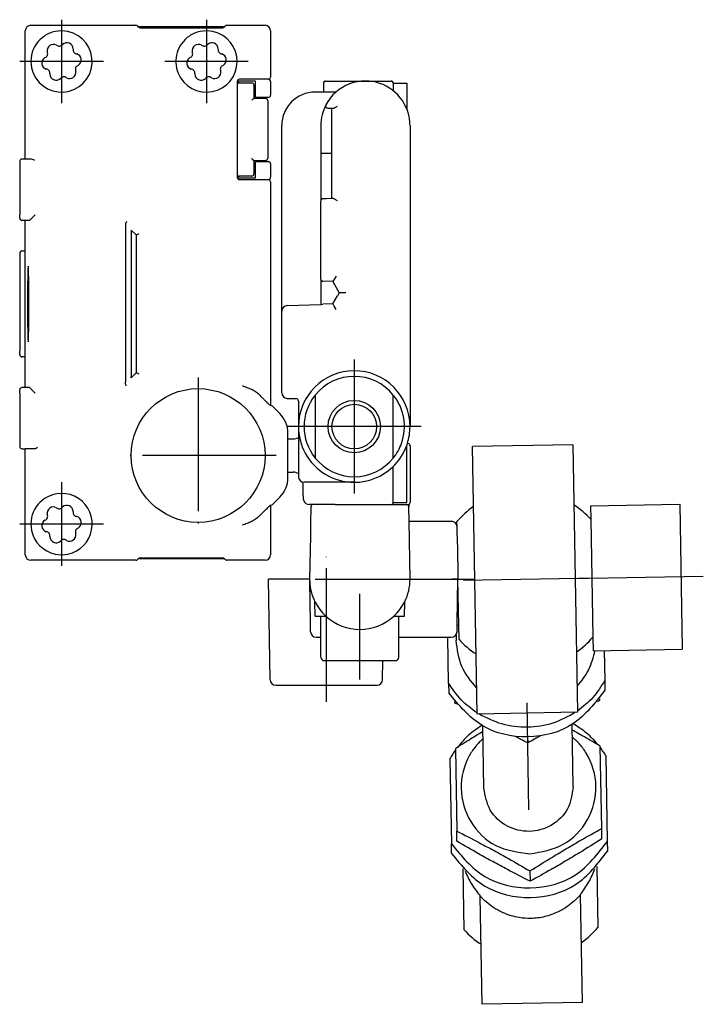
# Model space of a CAD drawing. Header units: millimetres. Extents: x -235 to 2519, y -109 to 485.
# Tile 41 of 41: x 2457 to 2519, y 129 to 217. Entities that reach past the tile are written whole.
import ezdxf

# ---------------------------------------------------------------- set-up
doc = ezdxf.new("R2010")
doc.units = ezdxf.units.MM
doc.linetypes.add('DOT_CENTER', pattern=[14, 12, -1, 0, -1])
doc.layers.add('1', color=7, linetype='Continuous')

# ---------------------------------------------------------------- blocks, each defined once
blk = doc.blocks.new('BLOCK_1__51', base_point=(2483.338, 159.731))
at = {"color": 7, "linetype": 'Continuous'}
for p, q in [((2485.817, 175.731), (2483.797, 175.731)), ((2485.838, 175.731), (2485.817, 175.731)), ((2487.338, 175.731), (2485.838, 175.731)), ((2483.452, 173.535), (2483.425, 172.035)), ((2483.952, 173.731), (2483.652, 173.731)), ((2485.638, 173.731), (2483.952, 173.731)), ((2485.638, 173.731), (2485.688, 173.731)), ((2485.688, 173.731), (2485.838, 173.731)), ((2485.838, 173.731), (2487.8, 173.731)), ((2487.8, 173.731), (2489.149, 173.731)), ((2489.149, 173.731), (2489.22, 173.731)), ((2489.22, 173.731), (2489.652, 173.731)), ((2489.652, 173.731), (2490.638, 173.731)), ((2490.638, 173.731), (2491.725, 173.731)), ((2491.725, 173.731), (2492.025, 173.731)), ((2492.221, 173.749), (2492.225, 173.535)), ((2492.247, 172.231), (2492.225, 173.535)), ((2483.417, 171.543), (2483.406, 170.931)), ((2483.425, 172.035), (2483.417, 171.543)), ((2492.338, 167.031), (2492.247, 172.231)), ((2492.247, 172.231), (2496.056, 172.231)), ((2496.57, 170.931), (2496.556, 171.74)), ((2483.406, 170.931), (2483.338, 167.031)), ((2496.57, 170.931), (2496.57, 170.912)), ((2496.57, 170.912), (2496.624, 167.832)), ((2483.838, 167.031), (2491.838, 167.031)), ((2496.638, 167.031), (2496.138, 167.031)), ((2496.57, 163.131), (2496.638, 167.031)), ((2496.624, 167.832), (2496.638, 167.031)), ((2483.406, 163.131), (2483.341, 166.874)), ((2483.838, 163.731), (2483.816, 165.014)), ((2491.838, 163.731), (2491.86, 165.014)), ((2483.838, 163.731), (2484.338, 163.731)), ((2484.338, 163.731), (2484.779, 163.731)), ((2484.338, 161.831), (2484.338, 163.731)), ((2490.898, 163.731), (2491.338, 163.731)), ((2491.338, 163.731), (2491.838, 163.731)), ((2491.338, 161.831), (2491.338, 163.731)), ((2483.42, 162.323), (2483.406, 163.131)), ((2496.556, 162.323), (2496.57, 163.131)), ((2483.92, 161.831), (2484.338, 161.831)), ((2484.338, 160.031), (2484.338, 161.831)), ((2491.338, 161.831), (2496.056, 161.831)), ((2491.338, 160.031), (2491.338, 161.831)), ((2484.638, 159.731), (2487.838, 159.731)), ((2487.838, 159.731), (2491.038, 159.731))]:
    blk.add_line(p, q, dxfattribs=at)
for centre, radius, start, end in [((2483.652, 173.531), 0.2, 90, 179), ((2492.025, 173.531), 0.2, 1, 90), ((2496.056, 171.731), 0.5, 1, 90), ((2487.838, 167.031), 4.5, 180, 182), ((2487.838, 167.031), 4.5, 333.36282, 360), ((2487.838, 167.031), 4.5, 182, 206.63718), ((2487.838, 167.031), 4.5, 206.63718, 227.16657), ((2487.838, 167.031), 4.5, 312.83343, 333.36282), ((2487.838, 167.031), 4.5, 227.16657, 312.83343), ((2483.92, 162.331), 0.5, 181, 270), ((2496.056, 162.331), 0.5, 270, 359), ((2484.638, 160.031), 0.3, 180, 270), ((2491.038, 160.031), 0.3, 270, 0)]:
    blk.add_arc(centre, radius, start, end, dxfattribs=at)
blk = doc.blocks.new('COUPLING_BAR_BLOCK_1__52', base_point=(2483.338, 159.731))
blk.add_blockref('BLOCK_1__51', (2483.338, 159.731))
blk = doc.blocks.new('READING_HEAD_BODY_1__53', base_point=(2480.838, 173.731))
at = {"color": 7, "linetype": 'Continuous'}
for p, q in [((2488.338, 211.731), (2490.638, 211.731)), ((2490.838, 211.531), (2490.838, 210.854)), ((2490.838, 211.531), (2492.038, 211.531)), ((2492.038, 211.531), (2492.038, 209.251)), ((2484.572, 210.731), (2483.838, 210.731)), ((2485.692, 210.731), (2484.572, 210.731)), ((2484.966, 209.29), (2485.305, 209.284)), ((2485.305, 209.284), (2485.338, 209.284)), ((2485.338, 209.284), (2485.438, 209.282)), ((2485.338, 205.231), (2485.338, 209.284)), ((2480.838, 191.089), (2480.838, 207.731)), ((2484.338, 207.731), (2484.338, 205.231)), ((2492.338, 207.731), (2492.338, 202.231)), ((2484.535, 205.231), (2484.338, 205.231)), ((2484.338, 205.231), (2484.338, 200.965)), ((2485.338, 205.231), (2484.535, 205.231)), ((2485.338, 201.179), (2485.338, 205.231)), ((2492.338, 202.231), (2492.338, 180.731)), ((2484.338, 193.963), (2484.338, 200.965)), ((2484.835, 201.17), (2484.535, 201.165)), ((2485.338, 201.179), (2484.835, 201.17)), ((2485.438, 201.181), (2485.338, 201.179)), ((2484.338, 193.963), (2484.338, 191.694)), ((2485.415, 193.732), (2484.531, 193.763)), ((2485.709, 194.222), (2485.415, 193.732)), ((2485.415, 193.732), (2485.993, 192.731)), ((2485.993, 192.731), (2485.838, 192.463)), ((2486.57, 192.731), (2485.993, 192.731)), ((2481.321, 191.588), (2484.338, 191.694)), ((2484.338, 191.694), (2484.531, 191.7)), ((2485.415, 191.731), (2484.531, 191.7)), ((2485.415, 191.731), (2485.838, 192.463)), ((2480.838, 187.562), (2480.838, 191.089)), ((2485.71, 191.241), (2485.53, 191.535)), ((2480.838, 185.392), (2480.838, 187.562)), ((2480.838, 183.758), (2480.838, 185.392)), ((2481.329, 183.258), (2482.092, 183.244)), ((2482.338, 182.994), (2482.338, 180.731)), ((2483.838, 183.56), (2483.838, 177.903)), ((2490.838, 179.431), (2490.838, 183.56)), ((2482.338, 180.731), (2482.338, 179.757)), ((2481.391, 179.619), (2481.847, 179.623)), ((2482.338, 179.757), (2482.338, 176.231)), ((2490.838, 179.231), (2490.838, 179.431)), ((2490.838, 177.903), (2490.838, 179.231)), ((2492.038, 176.731), (2492.038, 179.025)), ((2492.142, 179.209), (2492.101, 179.209)), ((2492.338, 179.009), (2492.338, 175.495)), ((2490.838, 176.731), (2490.838, 177.161)), ((2490.838, 175.931), (2490.838, 176.731)), ((2492.038, 175.931), (2492.038, 176.731)), ((2481.391, 176.644), (2481.847, 176.64)), ((2490.838, 175.608), (2490.838, 175.931)), ((2492.038, 175.587), (2492.038, 175.931)), ((2483.222, 175.731), (2482.838, 175.731)), ((2483.237, 175.731), (2483.222, 175.731)), ((2483.797, 175.731), (2483.237, 175.731)), ((2485.817, 175.731), (2483.797, 175.731)), ((2485.838, 175.731), (2485.817, 175.731)), ((2487.338, 175.731), (2485.838, 175.731)), ((2490.838, 173.931), (2490.838, 175.608)), ((2492.038, 173.931), (2492.038, 175.587)), ((2492.338, 175.495), (2492.338, 175.386)), ((2492.338, 175.386), (2492.338, 173.931)), ((2483.338, 173.731), (2483.298, 173.731)), ((2483.652, 173.731), (2483.338, 173.731)), ((2483.952, 173.731), (2483.652, 173.731)), ((2485.638, 173.731), (2483.952, 173.731)), ((2485.638, 173.731), (2485.688, 173.731)), ((2485.688, 173.731), (2485.838, 173.731)), ((2485.838, 173.731), (2487.8, 173.731)), ((2487.8, 173.731), (2489.149, 173.731)), ((2489.149, 173.731), (2489.22, 173.731)), ((2489.22, 173.731), (2489.652, 173.731)), ((2489.652, 173.731), (2490.638, 173.731)), ((2490.638, 173.731), (2491.725, 173.731)), ((2490.838, 173.931), (2492.038, 173.931)), ((2491.725, 173.731), (2492.025, 173.731)), ((2492.025, 173.731), (2492.138, 173.731))]:
    blk.add_line(p, q, dxfattribs=at)
for radius in [2.35, 2]:
    blk.add_circle((2487.338, 180.731), radius, dxfattribs=at)
for centre, radius, start, end in [((2488.338, 207.731), 4, 90, 131.40962), ((2488.338, 207.731), 4, 52.75222, 90), ((2490.638, 211.531), 0.2, 0, 90), ((2483.838, 207.731), 3, 90, 180), ((2488.338, 207.731), 4, 131.40962, 152.42888), ((2488.338, 207.731), 4, 15.25752, 52.75222), ((2488.338, 207.731), 4, 152.42888, 180), ((2484.97, 209.49), 0.2, 152.42888, 269), ((2488.338, 207.731), 4, 7.66226, 15.25752), ((2488.338, 207.731), 4, 360, 7.66226), ((2484.538, 200.965), 0.2, 91, 180), ((2484.538, 193.963), 0.2, 180, 268), ((2481.338, 191.089), 0.5, 92, 180), ((2487.338, 180.731), 5, 0, 180), ((2487.338, 180.731), 4.5, 38.94244, 141.05756), ((2481.338, 183.758), 0.5, 180, 269), ((2482.088, 182.994), 0.25, 0, 89), ((2487.338, 180.731), 4.5, 141.05756, 218.94244), ((2487.338, 180.731), 4.5, 340.3547, 38.94244), ((2487.338, 180.731), 5, 180, 208.38956), ((2487.338, 180.731), 5, 342.27744, 0), ((2481.838, 180.623), 1, 270.5, 300), ((2487.338, 180.731), 5, 313.43254, 340.05156), ((2487.338, 180.731), 4.5, 321.05756, 340.3547), ((2487.338, 180.731), 5, 340.05156, 342.27744), ((2492.138, 179.009), 0.2, 0, 89), ((2487.338, 180.731), 5, 208.38956, 270), ((2487.338, 180.731), 4.5, 218.94244, 270), ((2487.338, 180.731), 4.5, 270, 321.05756), ((2487.338, 180.731), 5, 270, 313.43254), ((2481.838, 175.64), 1, 60, 89.5), ((2482.838, 176.231), 0.5, 180, 270), ((2483.298, 174.231), 0.5, 195.5018, 269.9943), ((2490.638, 173.931), 0.2, 270, 0), ((2492.138, 173.931), 0.2, 270, 0)]:
    blk.add_arc(centre, radius, start, end, dxfattribs=at)
for points, knots in [([(2485.438, 209.282), (2485.446, 209.282), (2485.462, 209.283), (2485.5, 209.292), (2485.555, 209.313), (2485.636, 209.354), (2485.731, 209.409), (2485.802, 209.453), (2485.838, 209.475)], [0, 0, 0, 0, 0.0227488, 0.0493821, 0.1165292, 0.2001095, 0.3191801, 0.4477754, 0.4477754, 0.4477754, 0.4477754]), ([(2485.838, 200.988), (2485.802, 201.01), (2485.731, 201.053), (2485.636, 201.109), (2485.555, 201.15), (2485.5, 201.171), (2485.462, 201.18), (2485.446, 201.18), (2485.438, 201.181)], [0, 0, 0, 0, 0.1285953, 0.2476658, 0.3312462, 0.3983932, 0.4250265, 0.4477754, 0.4477754, 0.4477754, 0.4477754]), ([(2485.53, 191.535), (2485.509, 191.569), (2485.471, 191.634), (2485.433, 191.7), (2485.415, 191.731)], [0, 0, 0, 0, 0.1191457, 0.2268863, 0.2268863, 0.2268863, 0.2268863]), ([(2482.78, 174.373), (2482.777, 174.43), (2482.769, 174.566), (2482.759, 174.82), (2482.751, 175.108), (2482.745, 175.375), (2482.742, 175.576), (2482.74, 175.687), (2482.739, 175.741)], [0, 0, 0, 0, 0.172178, 0.408218, 0.764352, 1.036522, 1.207409, 1.369111, 1.369111, 1.369111, 1.369111]), ([(2482.816, 174.098), (2482.813, 174.106), (2482.808, 174.122), (2482.801, 174.155), (2482.793, 174.202), (2482.786, 174.277), (2482.782, 174.337), (2482.78, 174.373)], [0, 0, 0, 0, 0.0268567, 0.0520767, 0.0996704, 0.1704311, 0.278364, 0.278364, 0.278364, 0.278364])]:
    blk.add_open_spline(points, degree=3, knots=knots, dxfattribs=at)
at = {"layer": '1', "color": 2, "linetype": 'DOT_CENTER'}
for p, q in [((2487.338, 186.731), (2487.338, 174.731)), ((2493.338, 180.731), (2481.338, 180.731))]:
    blk.add_line(p, q, dxfattribs=at)
blk = doc.blocks.new('READING_HEAD_1__54', base_point=(2480.838, 159.731))
for name, p in [('READING_HEAD_BODY_1__53', (2480.838, 173.731)), ('COUPLING_BAR_BLOCK_1__52', (2483.338, 159.731))]:
    blk.add_blockref(name, p)
blk = doc.blocks.new('READING_HEAD_BODY__55', base_point=(2480.838, 173.731))
at = {"color": 7, "linetype": 'Continuous'}
for p, q in [((2484.572, 211.531), (2484.572, 210.731)), ((2484.772, 211.731), (2488.338, 211.731)), ((2488.338, 211.731), (2490.638, 211.731)), ((2490.838, 211.531), (2490.838, 210.854)), ((2490.838, 211.531), (2492.038, 211.531)), ((2492.038, 211.531), (2492.038, 209.251)), ((2484.572, 210.731), (2483.838, 210.731)), ((2485.692, 210.731), (2484.572, 210.731)), ((2484.966, 209.29), (2485.305, 209.284)), ((2485.305, 209.284), (2485.338, 209.284)), ((2485.338, 209.284), (2485.438, 209.282)), ((2485.338, 205.231), (2485.338, 209.284)), ((2480.838, 191.089), (2480.838, 207.731)), ((2484.338, 207.731), (2484.338, 205.231)), ((2492.338, 207.731), (2492.338, 202.231)), ((2484.535, 205.231), (2484.338, 205.231)), ((2484.338, 205.231), (2484.338, 200.965)), ((2485.338, 205.231), (2484.535, 205.231)), ((2485.338, 201.179), (2485.338, 205.231)), ((2492.338, 202.231), (2492.338, 180.731)), ((2484.338, 193.963), (2484.338, 200.965)), ((2484.835, 201.17), (2484.535, 201.165)), ((2485.338, 201.179), (2484.835, 201.17)), ((2485.438, 201.181), (2485.338, 201.179)), ((2484.338, 193.963), (2484.338, 191.694)), ((2485.415, 193.732), (2484.531, 193.763)), ((2485.709, 194.222), (2485.415, 193.732)), ((2485.415, 193.732), (2485.993, 192.731)), ((2485.993, 192.731), (2485.838, 192.463)), ((2486.57, 192.731), (2485.993, 192.731)), ((2481.321, 191.588), (2484.338, 191.694)), ((2484.338, 191.694), (2484.531, 191.7)), ((2485.415, 191.731), (2484.531, 191.7)), ((2485.415, 191.731), (2485.838, 192.463)), ((2480.838, 187.562), (2480.838, 191.089)), ((2485.71, 191.241), (2485.53, 191.535)), ((2480.838, 185.392), (2480.838, 187.562)), ((2480.838, 183.758), (2480.838, 185.392)), ((2481.329, 183.258), (2482.092, 183.244)), ((2482.338, 182.994), (2482.338, 180.731)), ((2482.338, 180.731), (2482.338, 179.757)), ((2481.391, 179.619), (2481.847, 179.623)), ((2482.338, 179.757), (2482.338, 176.231)), ((2490.838, 179.231), (2490.838, 179.431)), ((2492.038, 176.731), (2492.038, 179.025)), ((2492.142, 179.209), (2492.101, 179.209)), ((2492.338, 179.009), (2492.338, 175.495)), ((2490.838, 176.731), (2490.838, 177.161)), ((2490.838, 175.931), (2490.838, 176.731)), ((2492.038, 175.931), (2492.038, 176.731)), ((2481.391, 176.644), (2481.847, 176.64)), ((2490.838, 175.608), (2490.838, 175.931)), ((2492.038, 175.587), (2492.038, 175.931)), ((2483.222, 175.731), (2482.838, 175.731)), ((2483.237, 175.731), (2483.222, 175.731)), ((2483.797, 175.731), (2483.237, 175.731)), ((2485.817, 175.731), (2483.797, 175.731)), ((2485.838, 175.731), (2485.817, 175.731)), ((2487.338, 175.731), (2485.838, 175.731)), ((2490.838, 173.931), (2490.838, 175.608)), ((2492.038, 173.931), (2492.038, 175.587)), ((2492.338, 175.495), (2492.338, 175.386)), ((2492.338, 175.386), (2492.338, 173.931)), ((2483.338, 173.731), (2483.298, 173.731)), ((2483.652, 173.731), (2483.338, 173.731)), ((2483.952, 173.731), (2483.652, 173.731)), ((2485.638, 173.731), (2483.952, 173.731)), ((2485.638, 173.731), (2485.688, 173.731)), ((2485.688, 173.731), (2485.838, 173.731)), ((2485.838, 173.731), (2487.8, 173.731)), ((2487.8, 173.731), (2489.149, 173.731)), ((2489.149, 173.731), (2489.22, 173.731)), ((2489.22, 173.731), (2489.652, 173.731)), ((2489.652, 173.731), (2490.638, 173.731)), ((2490.638, 173.731), (2491.725, 173.731)), ((2490.838, 173.931), (2492.038, 173.931)), ((2491.725, 173.731), (2492.025, 173.731)), ((2492.025, 173.731), (2492.138, 173.731))]:
    blk.add_line(p, q, dxfattribs=at)
for centre, radius, start, end in [((2484.772, 211.531), 0.2, 90, 180), ((2488.338, 207.731), 4, 90, 131.40962), ((2488.338, 207.731), 4, 52.75222, 90), ((2490.638, 211.531), 0.2, 0, 90), ((2483.838, 207.731), 3, 90, 180), ((2488.338, 207.731), 4, 131.40962, 152.42888), ((2488.338, 207.731), 4, 15.25752, 52.75222), ((2488.338, 207.731), 4, 152.42888, 180), ((2484.97, 209.49), 0.2, 152.42888, 269), ((2488.338, 207.731), 4, 7.66226, 15.25752), ((2488.338, 207.731), 4, 360, 7.66226), ((2484.538, 200.965), 0.2, 91, 180), ((2484.538, 193.963), 0.2, 180, 268), ((2481.338, 191.089), 0.5, 92, 180), ((2487.338, 180.731), 5, 0, 180), ((2487.338, 180.731), 4.5, 38.94244, 141.05756), ((2481.338, 183.758), 0.5, 180, 269), ((2482.088, 182.994), 0.25, 0, 89), ((2487.338, 180.731), 4.5, 141.05756, 218.94244), ((2487.338, 180.731), 4.5, 340.3547, 38.94244), ((2487.338, 180.731), 5, 180, 208.38956), ((2487.338, 180.731), 5, 342.27744, 0), ((2481.838, 180.623), 1, 270.5, 300), ((2487.338, 180.731), 5, 313.43254, 340.05156), ((2487.338, 180.731), 5, 340.05156, 342.27744), ((2492.138, 179.009), 0.2, 0, 89), ((2487.338, 180.731), 5, 208.38956, 270), ((2487.338, 180.731), 4.5, 218.94244, 270), ((2487.338, 180.731), 5, 270, 313.43254), ((2481.838, 175.64), 1, 60, 89.5), ((2482.838, 176.231), 0.5, 180, 270), ((2483.298, 174.231), 0.5, 195.5018, 269.9943), ((2490.638, 173.931), 0.2, 270, 0), ((2492.138, 173.931), 0.2, 270, 0)]:
    blk.add_arc(centre, radius, start, end, dxfattribs=at)
for points, knots in [([(2485.438, 209.282), (2485.446, 209.282), (2485.462, 209.283), (2485.5, 209.292), (2485.555, 209.313), (2485.636, 209.354), (2485.731, 209.409), (2485.802, 209.453), (2485.838, 209.475)], [0, 0, 0, 0, 0.0227488, 0.0493821, 0.1165292, 0.2001095, 0.3191801, 0.4477754, 0.4477754, 0.4477754, 0.4477754]), ([(2485.838, 200.988), (2485.802, 201.01), (2485.731, 201.053), (2485.636, 201.109), (2485.555, 201.15), (2485.5, 201.171), (2485.462, 201.18), (2485.446, 201.18), (2485.438, 201.181)], [0, 0, 0, 0, 0.1285953, 0.2476658, 0.3312462, 0.3983932, 0.4250265, 0.4477754, 0.4477754, 0.4477754, 0.4477754]), ([(2485.53, 191.535), (2485.509, 191.569), (2485.471, 191.634), (2485.433, 191.7), (2485.415, 191.731)], [0, 0, 0, 0, 0.1191457, 0.2268863, 0.2268863, 0.2268863, 0.2268863]), ([(2482.78, 174.373), (2482.777, 174.43), (2482.769, 174.566), (2482.759, 174.82), (2482.751, 175.108), (2482.745, 175.375), (2482.742, 175.576), (2482.74, 175.687), (2482.739, 175.741)], [0, 0, 0, 0, 0.172178, 0.408218, 0.764352, 1.036522, 1.207409, 1.369111, 1.369111, 1.369111, 1.369111]), ([(2482.816, 174.098), (2482.813, 174.106), (2482.808, 174.122), (2482.801, 174.155), (2482.793, 174.202), (2482.786, 174.277), (2482.782, 174.337), (2482.78, 174.373)], [0, 0, 0, 0, 0.0268567, 0.0520767, 0.0996704, 0.1704311, 0.278364, 0.278364, 0.278364, 0.278364])]:
    blk.add_open_spline(points, degree=3, knots=knots, dxfattribs=at)
at = {"layer": '1', "color": 2, "linetype": 'DOT_CENTER'}
for p, q in [((2487.338, 186.731), (2487.338, 174.731)), ((2493.338, 180.731), (2481.338, 180.731))]:
    blk.add_line(p, q, dxfattribs=at)
blk = doc.blocks.new('BLOCK__56', base_point=(2479.638, 157.531))
at = {"color": 7, "linetype": 'Continuous'}
for p, q in [((2485.817, 175.731), (2483.797, 175.731)), ((2485.838, 175.731), (2485.817, 175.731)), ((2487.338, 175.731), (2485.838, 175.731)), ((2483.452, 173.535), (2483.425, 172.035)), ((2483.952, 173.731), (2483.652, 173.731)), ((2485.638, 173.731), (2483.952, 173.731)), ((2485.638, 173.731), (2485.688, 173.731)), ((2485.688, 173.731), (2485.838, 173.731)), ((2485.838, 173.731), (2487.8, 173.731)), ((2487.8, 173.731), (2489.149, 173.731)), ((2489.149, 173.731), (2489.22, 173.731)), ((2489.22, 173.731), (2489.652, 173.731)), ((2489.652, 173.731), (2490.638, 173.731)), ((2490.638, 173.731), (2491.725, 173.731)), ((2491.725, 173.731), (2492.025, 173.731)), ((2492.221, 173.749), (2492.225, 173.535)), ((2492.247, 172.231), (2492.225, 173.535)), ((2483.417, 171.543), (2483.406, 170.931)), ((2483.425, 172.035), (2483.417, 171.543)), ((2492.338, 167.031), (2492.247, 172.231)), ((2492.247, 172.231), (2496.056, 172.231)), ((2496.57, 170.931), (2496.556, 171.74)), ((2483.406, 170.931), (2483.338, 167.031)), ((2496.57, 170.931), (2496.57, 170.912)), ((2496.57, 170.912), (2496.624, 167.832)), ((2483.338, 167.031), (2479.638, 167.031)), ((2479.795, 158.023), (2479.638, 167.031)), ((2483.838, 167.031), (2491.838, 167.031)), ((2496.638, 167.031), (2496.138, 167.031)), ((2496.57, 163.131), (2496.638, 167.031)), ((2496.624, 167.832), (2496.638, 167.031)), ((2483.406, 163.131), (2483.341, 166.874)), ((2483.838, 163.731), (2483.816, 165.014)), ((2491.838, 163.731), (2491.86, 165.014)), ((2483.838, 163.731), (2484.338, 163.731)), ((2484.338, 163.731), (2484.779, 163.731)), ((2484.338, 161.831), (2484.338, 163.731)), ((2490.898, 163.731), (2491.338, 163.731)), ((2491.338, 163.731), (2491.838, 163.731)), ((2491.338, 161.831), (2491.338, 163.731)), ((2483.42, 162.323), (2483.406, 163.131)), ((2496.556, 162.323), (2496.57, 163.131)), ((2483.92, 161.831), (2484.338, 161.831)), ((2484.338, 160.031), (2484.338, 161.831)), ((2491.338, 161.831), (2496.056, 161.831)), ((2491.338, 160.031), (2491.338, 161.831)), ((2484.638, 159.731), (2487.838, 159.731)), ((2487.838, 159.731), (2491.038, 159.731)), ((2489.881, 158.023), (2489.911, 159.731)), ((2480.295, 157.531), (2489.381, 157.531))]:
    blk.add_line(p, q, dxfattribs=at)
for centre, radius, start, end in [((2483.652, 173.531), 0.2, 90, 179), ((2492.025, 173.531), 0.2, 1, 90), ((2496.056, 171.731), 0.5, 1, 90), ((2487.838, 167.031), 4.5, 180, 182), ((2487.838, 167.031), 4.5, 333.36282, 360), ((2487.838, 167.031), 4.5, 182, 206.63718), ((2487.838, 167.031), 4.5, 206.63718, 227.16657), ((2487.838, 167.031), 4.5, 312.83343, 333.36282), ((2487.838, 167.031), 4.5, 227.16657, 312.83343), ((2483.92, 162.331), 0.5, 181, 270), ((2496.056, 162.331), 0.5, 270, 359), ((2484.638, 160.031), 0.3, 180, 270), ((2491.038, 160.031), 0.3, 270, 0), ((2480.295, 158.031), 0.5, 181, 270), ((2489.381, 158.031), 0.5, 270, 359)]:
    blk.add_arc(centre, radius, start, end, dxfattribs=at)
at = {"layer": '1', "color": 2, "linetype": 'DOT_CENTER'}
for p, q in [((2484.838, 156.023), (2484.838, 169.031)), ((2489.338, 167.031), (2498.056, 167.031)), ((2487.838, 158.031), (2487.838, 165.731))]:
    blk.add_line(p, q, dxfattribs=at)
blk = doc.blocks.new('COUPLING_BAR__57', base_point=(2495.729, 128.898))
at = {"color": 7, "linetype": 'Continuous'}
for p, q in [((2506.929, 179.094), (2497.931, 178.937)), ((2498.349, 154.941), (2497.931, 178.937)), ((2506.929, 179.094), (2507.348, 155.098)), ((2508.525, 173.621), (2516.524, 173.761)), ((2508.525, 173.621), (2508.546, 172.413)), ((2516.524, 173.761), (2516.751, 160.763)), ((2508.546, 172.413), (2508.731, 161.832)), ((2496.556, 171.74), (2496.548, 172.204)), ((2496.57, 170.931), (2496.556, 171.74)), ((2496.57, 170.931), (2496.57, 170.912)), ((2496.57, 170.912), (2496.624, 167.832)), ((2496.624, 167.832), (2496.638, 167.031)), ((2496.71, 162.913), (2496.638, 167.031)), ((2496.566, 162.911), (2496.71, 162.913)), ((2496.733, 161.622), (2496.71, 162.913)), ((2495.801, 157.7), (2495.729, 161.831)), ((2496.475, 162.058), (2496.484, 161.526)), ((2508.731, 161.832), (2508.752, 160.623)), ((2508.752, 160.623), (2516.751, 160.763)), ((2509.752, 160.641), (2509.799, 157.944)), ((2495.801, 157.7), (2495.816, 156.831)), ((2509.799, 157.944), (2509.814, 157.076)), ((2496.33, 156.061), (2496.332, 155.933)), ((2509.328, 156.288), (2509.33, 156.16)), ((2507.348, 155.098), (2498.349, 154.941)), ((2498.966, 148.283), (2498.868, 153.876)), ((2506.964, 148.423), (2506.867, 154.015)), ((2502.886, 152.89), (2502.895, 152.351)), ((2509.53, 144.669), (2509.401, 152.059)), ((2496.403, 151.832), (2496.532, 144.442)), ((2510.05, 143.533), (2509.917, 151.16)), ((2495.919, 150.916), (2496.052, 143.289)), ((2496.548, 143.519), (2496.532, 144.442)), ((2509.546, 143.746), (2509.53, 144.669)), ((2496.068, 142.421), (2496.052, 143.289)), ((2510.065, 142.665), (2510.05, 143.533)), ((2497.187, 135.579), (2497.092, 141.041)), ((2503.096, 140.86), (2503.112, 139.937)), ((2509.09, 141.251), (2509.185, 135.788)), ((2507.634, 138.725), (2507.633, 138.779)), ((2507.803, 129.055), (2507.634, 138.725)), ((2498.635, 138.568), (2498.634, 138.622)), ((2498.804, 128.898), (2498.635, 138.568)), ((2507.803, 129.055), (2498.804, 128.898))]:
    blk.add_line(p, q, dxfattribs=at)
for centre, start, end in [((2502.639, 167.018), 125.22887, 139.59038), ((2502.639, 167.018), 42.40962, 56.77113), ((2502.639, 167.018), 305.22887, 319.59038), ((2502.639, 167.018), 222.40962, 236.77113), ((2503.094, 140.974), 222.40962, 236.77113), ((2503.094, 140.974), 305.22887, 319.59038)]:
    blk.add_arc(centre, 8, start, end, dxfattribs=at)
for points, knots in [([(2498.308, 157.286), (2497.798, 157.9), (2496.774, 159.134), (2496.581, 160.727), (2496.484, 161.526)], [0, 0, 0, 0, 2.342035, 4.704168, 4.704168, 4.704168, 4.704168]), ([(2508.898, 160.626), (2508.751, 160.036), (2508.457, 158.857), (2507.69, 157.915), (2507.307, 157.443)], [0, 0, 0, 0, 1.798344, 3.597358, 3.597358, 3.597358, 3.597358]), ([(2498.348, 155.044), (2497.848, 155.409), (2496.843, 156.144), (2496.15, 157.179), (2495.801, 157.7)], [0, 0, 0, 0, 1.840093, 3.704818, 3.704818, 3.704818, 3.704818]), ([(2509.799, 157.944), (2509.468, 157.411), (2508.812, 156.353), (2507.833, 155.583), (2507.346, 155.201)], [0, 0, 0, 0, 1.864725, 3.704818, 3.704818, 3.704818, 3.704818]), ([(2509.814, 157.076), (2508.946, 155.942), (2507.204, 153.666), (2502.892, 152.538), (2498.544, 153.515), (2496.723, 155.729), (2495.816, 156.831)], [0, 0, 0, 0, 4.178747, 8.385833, 12.592919, 16.771666, 16.771666, 16.771666, 16.771666]), ([(2496.515, 155.826), (2496.485, 155.843), (2496.423, 155.879), (2496.362, 155.915), (2496.332, 155.933)], [0, 0, 0, 0, 0.1053109, 0.212053, 0.212053, 0.212053, 0.212053]), ([(2509.33, 156.16), (2509.3, 156.14), (2509.24, 156.103), (2509.18, 156.065), (2509.151, 156.046)], [0, 0, 0, 0, 0.1067248, 0.2120507, 0.2120507, 0.2120507, 0.2120507]), ([(2507.19, 155.095), (2506.524, 154.729), (2505.18, 153.991), (2502.872, 153.661), (2500.554, 153.91), (2499.185, 154.601), (2498.507, 154.944)], [0, 0, 0, 0, 2.261917, 4.56733, 6.872742, 9.134659, 9.134659, 9.134659, 9.134659]), ([(2498.78, 153.925), (2498.368, 153.647), (2497.543, 153.09), (2496.903, 152.328), (2496.583, 151.946)], [0, 0, 0, 0, 1.48092, 2.969827, 2.969827, 2.969827, 2.969827]), ([(2509.218, 152.166), (2508.884, 152.537), (2508.218, 153.277), (2507.374, 153.804), (2506.953, 154.067)], [0, 0, 0, 0, 1.488908, 2.969829, 2.969829, 2.969829, 2.969829]), ([(2498.877, 153.364), (2498.519, 153.146), (2497.69, 152.643), (2496.869, 152.126), (2496.403, 151.832)], [0, 0, 0, 0, 1.258051, 2.909413, 2.909413, 2.909413, 2.909413]), ([(2502.895, 152.351), (2502.69, 152.455), (2502.296, 152.655), (2501.904, 152.857), (2501.717, 152.954)], [0, 0, 0, 0, 0.691765, 1.323213, 1.323213, 1.323213, 1.323213]), ([(2504.051, 152.994), (2503.868, 152.892), (2503.483, 152.676), (2503.097, 152.462), (2502.895, 152.351)], [0, 0, 0, 0, 0.630918, 1.323253, 1.323253, 1.323253, 1.323253]), ([(2503.069, 142.403), (2504.119, 142.581), (2506.213, 142.936), (2508.49, 145.344), (2509.295, 148.457), (2508.581, 150.862), (2507.599, 152.226), (2507.123, 152.665), (2506.887, 152.883)], [0, 0, 0, 0, 3.124898, 6.229289, 9.313032, 12.396774, 13.371144, 14.333799, 14.333799, 14.333799, 14.333799]), ([(2509.401, 152.059), (2508.926, 152.336), (2508.088, 152.824), (2507.242, 153.298), (2506.876, 153.504)], [0, 0, 0, 0, 1.649307, 2.909433, 2.909433, 2.909433, 2.909433]), ([(2498.888, 152.744), (2498.659, 152.517), (2498.199, 152.062), (2497.265, 150.664), (2496.635, 148.237), (2497.548, 145.153), (2499.909, 142.826), (2502.013, 142.544), (2503.069, 142.403)], [0, 0, 0, 0, 0.962656, 1.937025, 5.020768, 8.10451, 11.208901, 14.333799, 14.333799, 14.333799, 14.333799]), ([(2496.406, 151.704), (2496.319, 151.576), (2496.145, 151.321), (2495.995, 151.051), (2495.919, 150.916)], [0, 0, 0, 0, 0.461486, 0.9259591, 0.9259591, 0.9259591, 0.9259591]), ([(2509.917, 151.16), (2509.837, 151.293), (2509.677, 151.557), (2509.495, 151.806), (2509.404, 151.93)], [0, 0, 0, 0, 0.4644732, 0.9259591, 0.9259591, 0.9259591, 0.9259591]), ([(2506.964, 148.423), (2506.868, 147.733), (2506.674, 146.349), (2505.101, 144.816), (2503.037, 144.232), (2500.954, 144.743), (2499.329, 146.221), (2499.086, 147.597), (2498.966, 148.283)], [0, 0, 0, 0, 2.041201, 4.096067, 6.16451, 8.232953, 10.287819, 12.32902, 12.32902, 12.32902, 12.32902]), ([(2496.532, 144.442), (2497.212, 144.095), (2498.335, 143.521), (2499.875, 142.691), (2501.388, 141.852), (2502.453, 141.234), (2503.096, 140.86)], [0, 0, 0, 0, 2.289467, 3.782909, 5.248388, 7.478436, 7.478436, 7.478436, 7.478436]), ([(2503.096, 140.86), (2503.763, 141.279), (2504.851, 141.962), (2506.372, 142.874), (2507.845, 143.732), (2508.901, 144.319), (2509.53, 144.669)], [0, 0, 0, 0, 2.364076, 3.852649, 5.319039, 7.478437, 7.478437, 7.478437, 7.478437]), ([(2496.052, 143.289), (2496.96, 142.186), (2498.78, 139.973), (2503.128, 138.996), (2507.44, 140.124), (2509.182, 142.399), (2510.05, 143.533)], [0, 0, 0, 0, 4.178747, 8.385833, 12.592919, 16.771666, 16.771666, 16.771666, 16.771666]), ([(2503.112, 139.937), (2502.432, 140.284), (2501.31, 140.858), (2499.769, 141.688), (2498.257, 142.527), (2497.191, 143.145), (2496.548, 143.519)], [0, 0, 0, 0, 2.289467, 3.782909, 5.248388, 7.478436, 7.478436, 7.478436, 7.478436]), ([(2509.546, 143.746), (2508.879, 143.326), (2507.792, 142.643), (2506.271, 141.732), (2504.798, 140.874), (2503.741, 140.287), (2503.112, 139.937)], [0, 0, 0, 0, 2.364076, 3.852649, 5.319039, 7.478437, 7.478437, 7.478437, 7.478437]), ([(2496.068, 142.421), (2496.975, 141.318), (2498.795, 139.105), (2503.144, 138.128), (2507.455, 139.256), (2509.197, 141.531), (2510.065, 142.665)], [0, 0, 0, 0, 4.178747, 8.385833, 12.592919, 16.771666, 16.771666, 16.771666, 16.771666]), ([(2497.278, 140.847), (2497.455, 140.452), (2497.812, 139.653), (2498.358, 138.968), (2498.634, 138.622)], [0, 0, 0, 0, 1.29069, 2.615174, 2.615174, 2.615174, 2.615174]), ([(2507.633, 138.779), (2507.897, 139.135), (2508.419, 139.838), (2508.748, 140.65), (2508.91, 141.05)], [0, 0, 0, 0, 1.324484, 2.615174, 2.615174, 2.615174, 2.615174]), ([(2507.634, 138.725), (2507.272, 138.365), (2506.67, 137.766), (2505.564, 137.125), (2504.442, 136.715), (2503.246, 136.562), (2501.971, 136.655), (2500.826, 137.005), (2499.631, 137.644), (2499.009, 138.221), (2498.635, 138.568)], [0, 0, 0, 0, 1.522869, 2.535242, 3.808339, 5.082765, 6.119563, 7.62486, 8.63685, 10.158252, 10.158252, 10.158252, 10.158252])]:
    blk.add_open_spline(points, degree=3, knots=knots, dxfattribs=at)
at = {"layer": '1', "color": 2, "linetype": 'DOT_CENTER'}
for p, q in [((2509.138, 167.131), (2496.14, 166.904)), ((2506.639, 167.087), (2518.637, 167.297)), ((2503, 146.354), (2502.833, 155.945))]:
    blk.add_line(p, q, dxfattribs=at)
blk = doc.blocks.new('COUPLING_BAR_BLOCK__58', base_point=(2479.638, 128.898))
for name, p in [('COUPLING_BAR__57', (2495.729, 128.898)), ('BLOCK__56', (2479.638, 157.531))]:
    blk.add_blockref(name, p)
blk = doc.blocks.new('READING_HEAD__59', base_point=(2479.638, 128.898))
for name, p in [('READING_HEAD_BODY__55', (2480.838, 173.731)), ('COUPLING_BAR_BLOCK__58', (2479.638, 128.898))]:
    blk.add_blockref(name, p)
blk = doc.blocks.new('IO__60', base_point=(2476.838, 203.185))
at = {"color": 7, "linetype": 'Continuous'}
for p, q in [((2476.838, 211.378), (2476.838, 203.385)), ((2477.042, 211.578), (2478.142, 211.559)), ((2478.338, 211.359), (2478.338, 210.181)), ((2478.338, 210.181), (2479.392, 210.163)), ((2479.588, 209.963), (2479.588, 204.8)), ((2479.392, 204.6), (2478.338, 204.581)), ((2478.338, 204.581), (2478.338, 203.404)), ((2478.142, 203.204), (2477.042, 203.185))]:
    blk.add_line(p, q, dxfattribs=at)
for centre, start, end in [((2477.038, 211.378), 89, 180), ((2478.138, 211.359), 0, 89), ((2479.388, 209.963), 0, 89), ((2479.388, 204.8), 271, 0), ((2477.038, 203.385), 180, 271), ((2478.138, 203.404), 271, 0)]:
    blk.add_arc(centre, 0.2, start, end, dxfattribs=at)
for points, knots in [([(2478.338, 210.181), (2478.307, 210.15), (2478.242, 210.084), (2478.176, 210.019), (2478.142, 209.985)], [0, 0, 0, 0, 0.1320111, 0.2779099, 0.2779099, 0.2779099, 0.2779099]), ([(2478.338, 204.581), (2478.329, 204.591), (2478.31, 204.611), (2478.279, 204.642), (2478.248, 204.673), (2478.216, 204.704), (2478.182, 204.738), (2478.157, 204.763), (2478.142, 204.778)], [0, 0, 0, 0, 0.0410525, 0.0821049, 0.1320227, 0.1719351, 0.2144845, 0.2779173, 0.2779173, 0.2779173, 0.2779173])]:
    blk.add_open_spline(points, degree=3, knots=knots, dxfattribs=at)
blk = doc.blocks.new('SCALE_BODY_1340__61', base_point=(2457.838, 168.731))
at = {"color": 7, "linetype": 'Continuous'}
for p, q in [((2458.338, 216.731), (2467.755, 216.731)), ((2467.929, 216.64), (2467.897, 216.673)), ((2475.605, 216.581), (2468.071, 216.581)), ((2475.779, 216.673), (2475.747, 216.64)), ((2475.921, 216.731), (2479.338, 216.731)), ((2457.838, 209.814), (2457.838, 216.231)), ((2479.838, 216.231), (2479.838, 215.314)), ((2476.838, 211.531), (2476.838, 211.378)), ((2476.838, 211.378), (2476.838, 203.385)), ((2478.488, 211.731), (2477.038, 211.731)), ((2478.488, 210.256), (2478.488, 211.731)), ((2479.747, 211.848), (2479.78, 211.815)), ((2479.838, 211.673), (2479.838, 210.456)), ((2479.638, 210.256), (2478.488, 210.256)), ((2478.488, 203.031), (2478.488, 204.506)), ((2478.488, 204.506), (2479.638, 204.506)), ((2479.838, 204.306), (2479.838, 203.089)), ((2476.838, 203.385), (2476.838, 203.231)), ((2477.038, 203.031), (2478.488, 203.031)), ((2479.78, 202.948), (2479.747, 202.915)), ((2479.838, 185.148), (2479.838, 183.814)), ((2457.838, 169.231), (2457.838, 175.648)), ((2479.838, 172.448), (2479.838, 169.231)), ((2467.755, 168.731), (2458.338, 168.731)), ((2467.897, 168.79), (2467.929, 168.823)), ((2468.071, 168.881), (2475.605, 168.881)), ((2475.747, 168.823), (2475.779, 168.79)), ((2479.338, 168.731), (2475.921, 168.731))]:
    blk.add_line(p, q, dxfattribs=at)
for centre, radius, start, end in [((2458.338, 216.231), 0.5, 90, 180), ((2467.755, 216.531), 0.2, 44.99819, 89.99819), ((2468.071, 216.781), 0.2, 224.99819, 269.99819), ((2475.605, 216.781), 0.2, 270.00181, 315.00181), ((2475.921, 216.531), 0.2, 90.00181, 135.00181), ((2479.338, 216.231), 0.5, 0, 90), ((2477.038, 211.531), 0.2, 90, 180), ((2479.888, 211.989), 0.2, 207.99951, 225), ((2479.638, 211.673), 0.2, 0, 45), ((2479.638, 210.456), 0.2, 270, 0), ((2479.638, 204.306), 0.2, 0, 90), ((2477.038, 203.231), 0.2, 180, 270), ((2479.888, 202.773), 0.2, 135, 152.00049), ((2479.638, 203.089), 0.2, 315, 0), ((2458.338, 169.231), 0.5, 180, 270), ((2467.755, 168.931), 0.2, 270.00181, 315.00181), ((2468.071, 168.681), 0.2, 90.00181, 135.00181), ((2475.605, 168.681), 0.2, 44.99819, 89.99819), ((2475.921, 168.931), 0.2, 224.99819, 269.99819), ((2479.338, 169.231), 0.5, 270, 0)]:
    blk.add_arc(centre, radius, start, end, dxfattribs=at)
blk = doc.blocks.new('SCALE_BLOCK_1__62', base_point=(2457.338, 168.731))
at = {"color": 7, "linetype": 'Continuous'}
for p, q in [((2458.338, 216.731), (2467.755, 216.731)), ((2467.929, 216.64), (2467.897, 216.673)), ((2475.605, 216.581), (2468.071, 216.581)), ((2475.779, 216.673), (2475.747, 216.64)), ((2475.921, 216.731), (2479.338, 216.731)), ((2457.838, 209.814), (2457.838, 216.231)), ((2479.838, 216.231), (2479.838, 215.314)), ((2479.838, 215.314), (2479.838, 212.081)), ((2476.838, 211.681), (2476.838, 211.531)), ((2476.838, 211.531), (2476.838, 211.378)), ((2476.838, 211.378), (2476.838, 203.385)), ((2479.638, 211.881), (2477.038, 211.881)), ((2457.838, 204.731), (2457.838, 209.814)), ((2476.838, 203.385), (2476.838, 203.231)), ((2476.838, 203.231), (2476.838, 203.081)), ((2477.038, 202.881), (2479.638, 202.881)), ((2479.838, 202.681), (2479.838, 185.148)), ((2457.838, 184.231), (2457.838, 199.231)), ((2457.338, 196.281), (2457.338, 195.981)), ((2457.538, 196.481), (2457.838, 196.481)), ((2457.338, 195.981), (2457.338, 187.481)), ((2457.338, 187.181), (2457.338, 187.481)), ((2457.838, 186.981), (2457.538, 186.981)), ((2479.838, 185.148), (2479.838, 183.814)), ((2479.838, 183.814), (2479.838, 182.641)), ((2479.838, 182.641), (2479.965, 182.589)), ((2480.659, 181.895), (2479.965, 182.589)), ((2481.391, 176.155), (2481.391, 180.127)), ((2457.838, 175.648), (2457.838, 178.731)), ((2457.838, 169.231), (2457.838, 175.648)), ((2479.965, 173.694), (2480.659, 174.388)), ((2479.965, 173.694), (2479.838, 173.641)), ((2479.838, 173.641), (2479.838, 172.448)), ((2479.838, 172.448), (2479.838, 169.231)), ((2467.755, 168.731), (2458.338, 168.731)), ((2467.897, 168.79), (2467.929, 168.823)), ((2468.071, 168.881), (2475.605, 168.881)), ((2475.747, 168.823), (2475.779, 168.79)), ((2479.338, 168.731), (2475.921, 168.731))]:
    blk.add_line(p, q, dxfattribs=at)
for centre, radius, start, end in [((2458.338, 216.231), 0.5, 90, 180), ((2467.755, 216.531), 0.2, 44.99819, 89.99819), ((2468.071, 216.781), 0.2, 224.99819, 269.99819), ((2475.605, 216.781), 0.2, 270.00181, 315.00181), ((2475.921, 216.531), 0.2, 90.00181, 135.00181), ((2479.338, 216.231), 0.5, 0, 90), ((2461.088, 213.481), 2.75, 77.89277, 102.10723), ((2474.088, 213.481), 2.75, 77.89277, 102.10723), ((2461.088, 213.481), 2.75, 167.89277, 192.10723), ((2479.638, 212.081), 0.2, 291.52776, 0), ((2477.038, 211.681), 0.2, 90, 180), ((2479.638, 212.081), 0.2, 270, 291.52776), ((2477.038, 203.081), 0.2, 180, 270), ((2479.638, 202.681), 0.2, 68.47224, 90), ((2479.638, 202.681), 0.2, 0, 68.47224), ((2457.538, 196.281), 0.2, 90, 180), ((2457.538, 187.181), 0.2, 180, 270), ((2478.891, 180.127), 2.5, 0, 45), ((2478.891, 176.155), 2.5, 315, 0), ((2461.088, 171.981), 2.75, 167.89277, 192.10723), ((2458.338, 169.231), 0.5, 180, 270), ((2461.088, 171.981), 2.75, 257.89277, 282.10723), ((2467.755, 168.931), 0.2, 270.00181, 315.00181), ((2468.071, 168.681), 0.2, 90.00181, 135.00181), ((2475.605, 168.681), 0.2, 44.99819, 89.99819), ((2475.921, 168.931), 0.2, 224.99819, 269.99819), ((2479.338, 169.231), 0.5, 270, 0)]:
    blk.add_arc(centre, radius, start, end, dxfattribs=at)
blk = doc.blocks.new('SCALE_BLOCK_2__63', base_point=(2457.338, 168.731))
at = {"color": 7, "linetype": 'Continuous'}
for p, q in [((2458.338, 216.731), (2467.755, 216.731)), ((2467.929, 216.64), (2467.897, 216.673)), ((2467.996, 216.574), (2467.929, 216.64)), ((2475.605, 216.581), (2468.071, 216.581)), ((2468.138, 216.514), (2475.538, 216.514)), ((2475.747, 216.64), (2475.68, 216.574)), ((2475.779, 216.673), (2475.747, 216.64)), ((2475.921, 216.731), (2479.338, 216.731)), ((2457.838, 209.814), (2457.838, 216.231)), ((2479.838, 216.231), (2479.838, 215.314)), ((2479.838, 215.314), (2479.838, 212.081)), ((2476.838, 211.681), (2476.838, 211.531)), ((2476.838, 211.531), (2476.838, 211.378)), ((2476.838, 211.378), (2476.838, 203.385)), ((2479.638, 211.881), (2477.038, 211.881)), ((2457.838, 204.731), (2457.838, 209.814)), ((2457.338, 204.531), (2457.338, 201.224)), ((2457.838, 204.731), (2457.538, 204.731)), ((2458.158, 204.731), (2457.838, 204.731)), ((2458.308, 204.731), (2458.158, 204.731)), ((2476.838, 203.385), (2476.838, 203.231)), ((2476.838, 203.231), (2476.838, 203.081)), ((2477.038, 202.881), (2479.638, 202.881)), ((2479.838, 202.681), (2479.838, 185.148)), ((2457.338, 201.224), (2457.338, 199.731)), ((2457.338, 199.431), (2457.338, 199.731)), ((2458.713, 199.731), (2458.214, 199.231)), ((2458.214, 199.231), (2457.538, 199.231)), ((2457.838, 184.231), (2457.838, 199.231)), ((2466.921, 199.121), (2466.838, 198.921)), ((2466.838, 198.921), (2466.838, 198.73)), ((2466.838, 198.73), (2466.838, 184.732)), ((2467.338, 198.354), (2467.776, 197.924)), ((2467.338, 198.354), (2467.338, 198.23)), ((2467.338, 198.23), (2467.338, 185.232)), ((2467.835, 197.924), (2467.776, 197.924)), ((2467.776, 197.924), (2467.776, 185.538)), ((2468.035, 198.007), (2467.835, 197.924)), ((2467.776, 185.538), (2467.338, 185.108)), ((2467.776, 185.538), (2467.835, 185.538)), ((2467.835, 185.538), (2468.035, 185.456)), ((2466.838, 184.542), (2466.838, 184.732)), ((2467.338, 185.108), (2467.338, 185.232)), ((2479.838, 185.148), (2479.838, 183.814)), ((2457.338, 183.731), (2457.338, 184.031)), ((2458.214, 184.231), (2457.538, 184.231)), ((2458.713, 183.731), (2458.214, 184.231)), ((2466.921, 184.342), (2466.838, 184.542)), ((2479.838, 183.814), (2479.838, 182.641)), ((2457.338, 183.731), (2457.338, 182.238)), ((2457.338, 182.238), (2457.338, 178.931)), ((2479.811, 182.63), (2479.838, 182.641)), ((2479.838, 182.641), (2479.965, 182.589)), ((2480.659, 181.895), (2479.965, 182.589)), ((2481.391, 176.155), (2481.391, 180.127)), ((2457.538, 178.731), (2457.838, 178.731)), ((2457.838, 175.648), (2457.838, 178.731)), ((2458.686, 178.731), (2457.838, 178.731)), ((2457.838, 169.231), (2457.838, 175.648)), ((2479.965, 173.694), (2480.659, 174.388)), ((2479.838, 173.641), (2479.811, 173.652)), ((2479.965, 173.694), (2479.838, 173.641)), ((2479.838, 173.641), (2479.838, 172.448)), ((2479.838, 172.448), (2479.838, 169.231)), ((2467.755, 168.731), (2458.338, 168.731)), ((2467.897, 168.79), (2467.929, 168.823)), ((2467.929, 168.823), (2467.996, 168.889)), ((2468.071, 168.881), (2475.605, 168.881)), ((2468.138, 168.949), (2475.538, 168.949)), ((2475.68, 168.889), (2475.747, 168.823)), ((2475.747, 168.823), (2475.779, 168.79)), ((2479.338, 168.731), (2475.921, 168.731))]:
    blk.add_line(p, q, dxfattribs=at)
blk.add_circle((2473.338, 178.131), 6, dxfattribs=at)
for centre, radius, start, end in [((2458.338, 216.231), 0.5, 90, 180), ((2467.755, 216.531), 0.2, 44.99819, 89.99819), ((2468.071, 216.781), 0.2, 224.99819, 269.99819), ((2468.139, 216.716), 0.202, 224.7603, 269.76112), ((2475.537, 216.716), 0.202, 270.23888, 315.2397), ((2475.605, 216.781), 0.2, 270.00181, 315.00181), ((2475.921, 216.531), 0.2, 90.00181, 135.00181), ((2479.338, 216.231), 0.5, 0, 90), ((2461.088, 213.481), 2.75, 192.10723, 77.89277), ((2461.088, 213.481), 2.75, 123.9127, 167.89277), ((2461.088, 213.481), 2.75, 102.10723, 123.9127), ((2461.088, 213.481), 2.75, 77.89277, 102.10723), ((2474.088, 213.481), 2.75, 123.9127, 77.89277), ((2474.088, 213.481), 2.75, 102.10723, 123.9127), ((2474.088, 213.481), 2.75, 77.89277, 102.10723), ((2460.373, 214.444), 0.577, 61.63497, 191.53681), ((2460.89, 215.2), 0.346, 225.62781, 327.54397), ((2461.565, 214.582), 0.577, 1.63497, 131.53681), ((2473.373, 214.444), 0.577, 61.63497, 191.53681), ((2473.89, 215.2), 0.346, 225.62781, 327.54397), ((2474.565, 214.582), 0.577, 1.63497, 131.53681), ((2461.088, 213.481), 2.75, 167.89277, 192.10723), ((2459.897, 213.344), 0.577, 121.63497, 251.53681), ((2459.51, 214.165), 0.34, 284.31365, 28.85813), ((2462.469, 214.506), 0.34, 164.31271, 268.85906), ((2462.279, 213.619), 0.577, 301.63497, 71.53681), ((2472.897, 213.344), 0.577, 121.63497, 251.53681), ((2472.51, 214.165), 0.34, 284.31365, 28.85813), ((2475.469, 214.506), 0.34, 164.31271, 268.85906), ((2475.279, 213.619), 0.577, 301.63497, 71.53681), ((2462.671, 212.796), 0.343, 105.05106, 208.12072), ((2475.671, 212.796), 0.343, 105.05106, 208.12072), ((2459.701, 212.452), 0.345, 345.27423, 87.89755), ((2460.612, 212.381), 0.577, 181.63497, 311.53681), ((2461.286, 211.763), 0.346, 45.59755, 147.57423), ((2461.803, 212.518), 0.577, 241.63497, 11.53681), ((2472.701, 212.452), 0.345, 345.27423, 87.89755), ((2473.612, 212.381), 0.577, 181.63497, 311.53681), ((2474.286, 211.763), 0.346, 45.59755, 147.57423), ((2474.803, 212.518), 0.577, 241.63497, 11.53681), ((2479.638, 212.081), 0.2, 291.52776, 0), ((2477.038, 211.681), 0.2, 90, 180), ((2479.638, 212.081), 0.2, 270, 291.52776), ((2457.538, 204.531), 0.2, 90, 180), ((2477.038, 203.081), 0.2, 180, 270), ((2479.638, 202.681), 0.2, 68.47224, 90), ((2479.638, 202.681), 0.2, 0, 68.47224), ((2457.538, 199.431), 0.2, 180, 270), ((2457.538, 184.031), 0.2, 90, 180), ((2478.891, 180.127), 2.5, 0, 45), ((2457.538, 178.931), 0.2, 180, 270), ((2478.891, 176.155), 2.5, 315, 0), ((2461.088, 171.981), 2.75, 123.9127, 167.89277), ((2461.088, 171.981), 2.75, 282.10723, 123.9127), ((2460.373, 172.944), 0.577, 61.63497, 191.53681), ((2460.89, 173.7), 0.346, 225.62781, 327.54397), ((2461.565, 173.082), 0.577, 1.63497, 131.53681), ((2461.088, 171.981), 2.75, 167.89277, 192.10723), ((2459.897, 171.844), 0.577, 121.63497, 251.53681), ((2459.51, 172.665), 0.34, 284.31365, 28.85813), ((2462.469, 173.006), 0.34, 164.31271, 268.85906), ((2462.279, 172.119), 0.577, 301.63497, 71.53681), ((2461.088, 171.981), 2.75, 192.10723, 257.89277), ((2462.671, 171.296), 0.343, 105.05106, 208.12072), ((2459.701, 170.952), 0.345, 345.27423, 87.89755), ((2460.612, 170.881), 0.577, 181.63497, 311.53681), ((2461.286, 170.263), 0.346, 45.59755, 147.57423), ((2461.803, 171.018), 0.577, 241.63497, 11.53681), ((2458.338, 169.231), 0.5, 180, 270), ((2461.088, 171.981), 2.75, 257.89277, 282.10723), ((2467.755, 168.931), 0.2, 270.00181, 315.00181), ((2468.071, 168.681), 0.2, 90.00181, 135.00181), ((2468.139, 168.747), 0.202, 90.23888, 135.2397), ((2475.537, 168.747), 0.202, 44.7603, 89.76112), ((2475.605, 168.681), 0.2, 44.99819, 89.99819), ((2475.921, 168.931), 0.2, 224.99819, 269.99819), ((2479.338, 169.231), 0.5, 270, 0)]:
    blk.add_arc(centre, radius, start, end, dxfattribs=at)
for points, knots in [([(2458.666, 204.585), (2458.604, 204.627), (2458.494, 204.7), (2458.364, 204.722), (2458.308, 204.731)], [0, 0, 0, 0, 0.2219768, 0.3905565, 0.3905565, 0.3905565, 0.3905565]), ([(2458.1, 195.131), (2458.097, 195.118), (2458.084, 195.068), (2458.083, 194.954), (2458.072, 194.771), (2458.066, 194.521), (2458.059, 194.209), (2458.053, 193.839), (2458.047, 193.354), (2458.043, 192.763), (2458.04, 192.079), (2458.04, 191.383), (2458.043, 190.7), (2458.047, 190.108), (2458.053, 189.624), (2458.059, 189.254), (2458.066, 188.941), (2458.072, 188.691), (2458.083, 188.508), (2458.084, 188.394), (2458.097, 188.344), (2458.1, 188.331)], [0, 0, 0, 0, 0.039989, 0.154378, 0.339434, 0.59096, 0.904707, 1.276408, 1.701796, 2.358342, 3.050084, 3.753557, 4.445298, 5.101845, 5.527232, 5.898934, 6.21268, 6.464207, 6.649263, 6.763651, 6.80364, 6.80364, 6.80364, 6.80364]), ([(2458.1, 188.331), (2458.103, 188.344), (2458.116, 188.394), (2458.117, 188.508), (2458.128, 188.691), (2458.134, 188.941), (2458.141, 189.254), (2458.147, 189.624), (2458.152, 190.108), (2458.157, 190.7), (2458.159, 191.383), (2458.159, 192.079), (2458.157, 192.763), (2458.152, 193.354), (2458.147, 193.839), (2458.141, 194.209), (2458.134, 194.521), (2458.128, 194.771), (2458.117, 194.954), (2458.116, 195.068), (2458.103, 195.118), (2458.1, 195.131)], [0, 0, 0, 0, 0.039989, 0.154378, 0.339434, 0.59096, 0.904707, 1.276408, 1.701796, 2.358342, 3.050084, 3.753557, 4.445298, 5.101845, 5.527232, 5.898934, 6.21268, 6.464207, 6.649263, 6.763651, 6.80364, 6.80364, 6.80364, 6.80364]), ([(2478.8, 183.593), (2478.699, 183.68), (2478.492, 183.858), (2478.122, 184.054), (2477.725, 184.223), (2477.45, 184.323), (2477.312, 184.374)], [0, 0, 0, 0, 0.399245, 0.815772, 1.249179, 1.692901, 1.692901, 1.692901, 1.692901]), ([(2478.8, 183.593), (2478.884, 183.511), (2479.04, 183.357), (2479.259, 183.144), (2479.443, 182.967), (2479.59, 182.826), (2479.7, 182.725), (2479.767, 182.66), (2479.802, 182.636), (2479.811, 182.63)], [0, 0, 0, 0, 0.352377, 0.658208, 0.914843, 1.119633, 1.269937, 1.363138, 1.396837, 1.396837, 1.396837, 1.396837]), ([(2458.94, 178.878), (2458.921, 178.86), (2458.878, 178.821), (2458.81, 178.772), (2458.743, 178.738), (2458.701, 178.733), (2458.686, 178.731)], [0, 0, 0, 0, 0.0782775, 0.1727482, 0.2532227, 0.2983306, 0.2983306, 0.2983306, 0.2983306]), ([(2479.811, 173.652), (2479.802, 173.646), (2479.767, 173.622), (2479.7, 173.558), (2479.59, 173.457), (2479.443, 173.316), (2479.259, 173.138), (2479.04, 172.925), (2478.884, 172.772), (2478.8, 172.69)], [0, 0, 0, 0, 0.033699, 0.1269, 0.277204, 0.481994, 0.738629, 1.04446, 1.396837, 1.396837, 1.396837, 1.396837]), ([(2477.312, 171.908), (2477.45, 171.959), (2477.725, 172.06), (2478.122, 172.229), (2478.492, 172.425), (2478.699, 172.603), (2478.8, 172.69)], [0, 0, 0, 0, 0.443722, 0.877129, 1.293657, 1.692901, 1.692901, 1.692901, 1.692901])]:
    blk.add_open_spline(points, degree=3, knots=knots, dxfattribs=at)
at = {"layer": '1', "color": 2, "linetype": 'DOT_CENTER'}
for p, q in [((2461.088, 217.231), (2461.088, 209.731)), ((2474.088, 217.231), (2474.088, 209.731)), ((2464.838, 213.481), (2457.338, 213.481)), ((2477.838, 213.481), (2470.338, 213.481)), ((2473.338, 185.131), (2473.338, 171.131)), ((2480.338, 178.131), (2466.338, 178.131)), ((2461.088, 175.731), (2461.088, 168.231)), ((2461.088, 175.731), (2461.088, 168.231)), ((2464.838, 171.981), (2457.338, 171.981)), ((2464.838, 171.981), (2457.338, 171.981))]:
    blk.add_line(p, q, dxfattribs=at)
blk = doc.blocks.new('SCALE_PB_1340__64', base_point=(2457.338, 168.731))
for name, p in [('SCALE_BLOCK_2__63', (2457.338, 168.731)), ('SCALE_BLOCK_1__62', (2457.338, 168.731)), ('SCALE_BODY_1340__61', (2457.838, 168.731)), ('IO__60', (2476.838, 203.185))]:
    blk.add_blockref(name, p)
blk = doc.blocks.new('PB_1340__65', base_point=(2457.338, 128.898))
for name, p in [('SCALE_PB_1340__64', (2457.338, 168.731)), ('READING_HEAD__59', (2479.638, 128.898)), ('READING_HEAD_1__54', (2480.838, 159.731))]:
    blk.add_blockref(name, p)
blk = doc.blocks.new('Izquierda2', base_point=(2487.044, 173))
blk.add_blockref('PB_1340__65', (2457.338, 128.898))

msp = doc.modelspace()

# ---------------------------------------------------------------- block references
msp.add_blockref('Izquierda2', (2487.044, 173))

doc.saveas('drawing.dxf')
